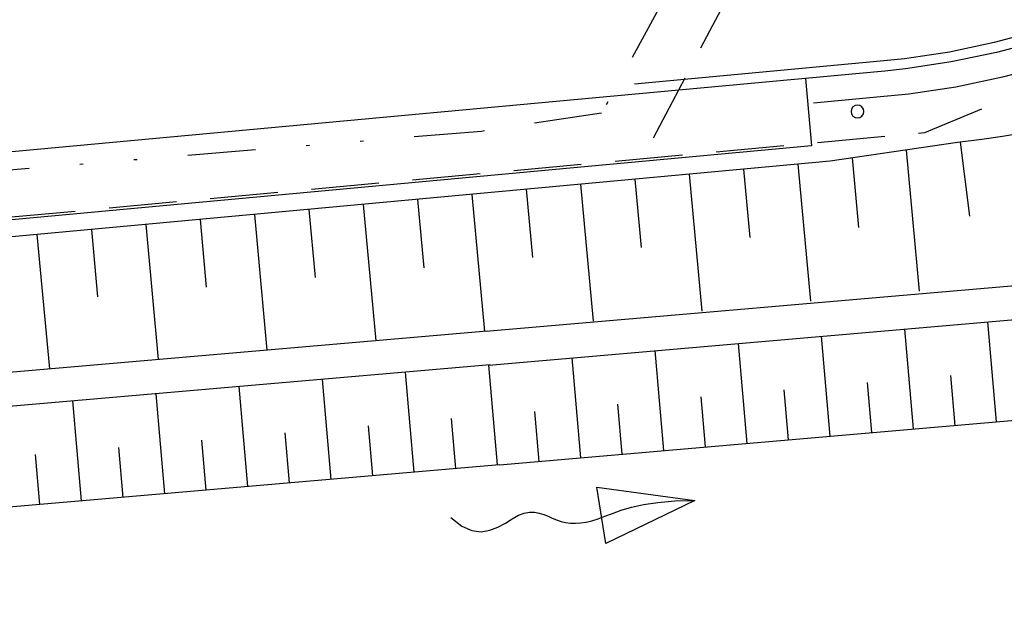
# Model space of a CAD drawing. Extents: x 446224 to 446791, y 446199 to 447379.
# Tile 62 of 113: x 446333 to 446362, y 447129 to 447147. Entities that reach past the tile are written whole.
import ezdxf

# ---------------------------------------------------------------- set-up
doc = ezdxf.new("R2010")
doc.units = 0
doc.header["$LTSCALE"] = 2
doc.header["$MEASUREMENT"] = 0
for name, pattern in [('AUSGEZOGEN', [0]), ('GESTRICH-X2', [1.5, 1, -0.5]), ('GETRENNTX3', [3.25, 1, -0.75, 0, -0.75, 0, -0.75])]:
    doc.linetypes.add(name, pattern=pattern)
for name, color, linetype in [('BOESCHG', 250, 'AUSGEZOGEN'), ('DB-Autohof', 15, 'CONTINUOUS'), ('STROMLTG', 4, 'AUSGEZOGEN'), ('TELEKOM', 4, 'GETRENNTX3')]:
    doc.layers.add(name, color=color, linetype=linetype)

msp = doc.modelspace()

# ---------------------------------------------------------------- linework, layer by layer
at = {"layer": 'BOESCHG'}
msp.add_lwpolyline([(446480.167, 447162.894, 0.000901), (446482.386, 447143.323, 0.006832), (446482.718, 447140.748, 0.000544), (446482.746, 447140.555, 0.000007), (446485.092, 447124.399, 0.000282), (446486.2, 447116.795, 0.000162), (446488.145, 447103.541)], format="xyb", dxfattribs=at)
at = {"layer": 'DB-Autohof', "linetype": 'Continuous'}
for p, q in [((446363.174, 447146.389), (446361.875, 447146.035)), ((446361.875, 447146.035), (446360.557, 447145.759)), ((446363.261, 447146.101), (446361.945, 447145.744)), ((446360.557, 447145.759), (446359.224, 447145.56)), ((446361.945, 447145.744), (446360.61, 447145.464)), ((446358.62, 447145.496), (446351.255, 447144.814)), ((446359.224, 447145.56), (446358.62, 447145.496)), ((446360.61, 447145.464), (446359.262, 447145.262)), ((446363.479, 447145.383), (446362.121, 447145.014)), ((446358.65, 447145.197), (446351.283, 447144.515)), ((446359.262, 447145.262), (446358.65, 447145.197)), ((446356.302, 447144.98), (446356.487, 447142.988)), ((446362.121, 447145.014), (446360.743, 447144.725)), ((446351.283, 447144.515), (446319.537, 447141.574)), ((446358.724, 447144.451), (446356.539, 447144.249)), ((446359.357, 447144.518), (446358.724, 447144.451)), ((446360.743, 447144.725), (446359.357, 447144.518)), ((446362.656, 447143.351), (446362.121, 447143.265)), ((446360.796, 447143.089), (446357.031, 447142.537)), ((446361.506, 447143.178), (446360.796, 447143.089)), ((446360.875, 447143.099), (446361.145, 447140.909)), ((446362.121, 447143.265), (446361.506, 447143.178)), ((446356.487, 447142.988), (446319.722, 447139.583)), ((446359.278, 447142.866), (446359.664, 447138.703)), ((446357.031, 447142.537), (446319.778, 447139.086)), ((446356.08, 447142.449), (446356.455, 447138.405)), ((446357.682, 447142.632), (446357.872, 447140.581)), ((446352.872, 447142.151), (446353.246, 447138.108)), ((446354.476, 447142.3), (446354.663, 447140.283)), ((446349.663, 447141.854), (446350.038, 447137.811)), ((446351.267, 447142.003), (446351.454, 447139.986)), ((446346.454, 447141.557), (446346.829, 447137.514)), ((446348.059, 447141.706), (446348.246, 447139.689)), ((446343.246, 447141.26), (446343.618, 447137.236)), ((446344.85, 447141.408), (446345.037, 447139.392)), ((446340.037, 447140.962), (446340.408, 447136.959)), ((446341.641, 447141.111), (446341.827, 447139.104)), ((446338.433, 447140.814), (446338.618, 447138.817)), ((446335.224, 447140.517), (446335.408, 447138.53)), ((446336.828, 447140.665), (446337.197, 447136.681)), ((446333.62, 447140.368), (446333.987, 447136.404)), ((446346.872, 447137.517), (446371.356, 447139.633)), ((446346.958, 447136.521), (446371.459, 447138.638)), ((446361.947, 447134.845), (446361.692, 447137.796)), ((446346.909, 447137.521), (446319.067, 447135.114)), ((446359.492, 447134.633), (446359.236, 447137.583)), ((446357.036, 447134.422), (446356.78, 447137.372)), ((446352.124, 447133.996), (446351.869, 447136.947)), ((446354.58, 447134.209), (446354.325, 447137.159)), ((446349.669, 447133.784), (446349.413, 447136.735)), ((446347.001, 447136.525), (446319.154, 447134.118)), ((446344.757, 447133.358), (446344.502, 447136.309)), ((446347.213, 447133.571), (446346.958, 447136.521)), ((446342.302, 447133.146), (446342.046, 447136.097)), ((446360.72, 447134.739), (446360.592, 447136.214)), ((446339.846, 447132.933), (446339.59, 447135.884)), ((446355.808, 447134.315), (446355.68, 447135.79)), ((446358.264, 447134.526), (446358.136, 447136.002)), ((446334.935, 447132.508), (446334.679, 447135.46)), ((446337.39, 447132.72), (446337.135, 447135.672)), ((446347.275, 447133.576), (446371.775, 447135.694)), ((446353.352, 447134.103), (446353.225, 447135.578)), ((446348.441, 447133.677), (446348.313, 447135.153)), ((446350.897, 447133.89), (446350.769, 447135.365)), ((446345.985, 447133.465), (446345.858, 447134.94)), ((446343.53, 447133.252), (446343.402, 447134.727)), ((446338.618, 447132.827), (446338.49, 447134.302)), ((446341.074, 447133.039), (446340.946, 447134.515)), ((446336.163, 447132.614), (446336.035, 447134.09)), ((446333.707, 447132.401), (446333.579, 447133.878)), ((446347.275, 447133.576), (446319.323, 447131.156)), ((446350.144, 447132.911), (446350.144, 447132.911)), ((446350.408, 447131.253), (446350.144, 447132.911)), ((446350.144, 447132.911), (446353.039, 447132.522)), ((446353.039, 447132.522), (446350.408, 447131.253)), ((446350.864, 447132.233), (446351.165, 447132.322)), ((446351.165, 447132.322), (446351.522, 447132.402)), ((446351.522, 447132.402), (446351.946, 447132.466)), ((446351.946, 447132.466), (446352.448, 447132.509)), ((446352.448, 447132.509), (446353.039, 447132.522)), ((446345.838, 447132.022), (446346.159, 447131.768)), ((446347.447, 447131.857), (446347.648, 447131.982)), ((446347.648, 447131.982), (446347.833, 447132.086)), ((446347.833, 447132.086), (446348.003, 447132.151)), ((446348.003, 447132.151), (446348.16, 447132.179)), ((446348.16, 447132.179), (446348.307, 447132.176)), ((446348.307, 447132.176), (446348.445, 447132.151)), ((446348.445, 447132.151), (446348.577, 447132.108)), ((446348.577, 447132.108), (446348.705, 447132.056)), ((446348.705, 447132.056), (446348.832, 447132)), ((446348.832, 447132), (446348.959, 447131.948)), ((446348.959, 447131.948), (446349.09, 447131.906)), ((446350.003, 447131.925), (446350.188, 447131.983)), ((446350.188, 447131.983), (446350.386, 447132.057)), ((446350.386, 447132.057), (446350.608, 447132.143)), ((446350.608, 447132.143), (446350.864, 447132.233)), ((446346.159, 447131.768), (446346.458, 447131.636)), ((446346.991, 447131.644), (446347.228, 447131.737)), ((446347.228, 447131.737), (446347.447, 447131.857)), ((446349.09, 447131.906), (446349.225, 447131.875)), ((446349.225, 447131.875), (446349.365, 447131.857)), ((446349.365, 447131.857), (446349.512, 447131.851)), ((446349.512, 447131.851), (446349.666, 447131.86)), ((446349.666, 447131.86), (446349.83, 447131.885)), ((446349.83, 447131.885), (446350.003, 447131.925)), ((446346.458, 447131.636), (446346.735, 447131.602)), ((446346.735, 447131.602), (446346.991, 447131.644))]:
    msp.add_line(p, q, dxfattribs=at)
for start, end in [(0, 180), (180, 0)]:
    msp.add_arc((446357.84, 447144.003), 0.188, start, end, dxfattribs=at)
at = {"layer": 'STROMLTG', "linetype": 'GESTRICH-X2', "flags": 128}
for points in [[(446351.818, 447143.228), (446359.294, 447157.432), (446359.912, 447158.852), (446363.743, 447160.273), (446365.905, 447162.311), (446367.574, 447166.139), (446367.821, 447173.303), (446367.883, 447183.493), (446367.708, 447192.925), (446366.786, 447206.853), (446364.766, 447221.572), (446361.599, 447245.209), (446357.961, 447269.442), (446355.662, 447280.319), (446351.784, 447291.788), (446347.173, 447303.572), (446339.177, 447323.76), (446337.495, 447327.282), (446333.707, 447333.873)], [(446376.216, 447153.872), (446369.814, 447147.568), (446359.82, 447143.369), (446316.068, 447139.333), (446252.087, 447133.648), (446245.42, 447133.115)]]:
    msp.add_lwpolyline(points, dxfattribs=at)
at = {"layer": 'TELEKOM'}
for p, q in [((446352.142, 447147.358), (446350.287, 447143.953)), ((446350.287, 447143.953), (446346.744, 447143.417)), ((446346.744, 447143.417), (446319.357, 447141.163))]:
    msp.add_line(p, q, dxfattribs=at)

doc.saveas('drawing.dxf')
